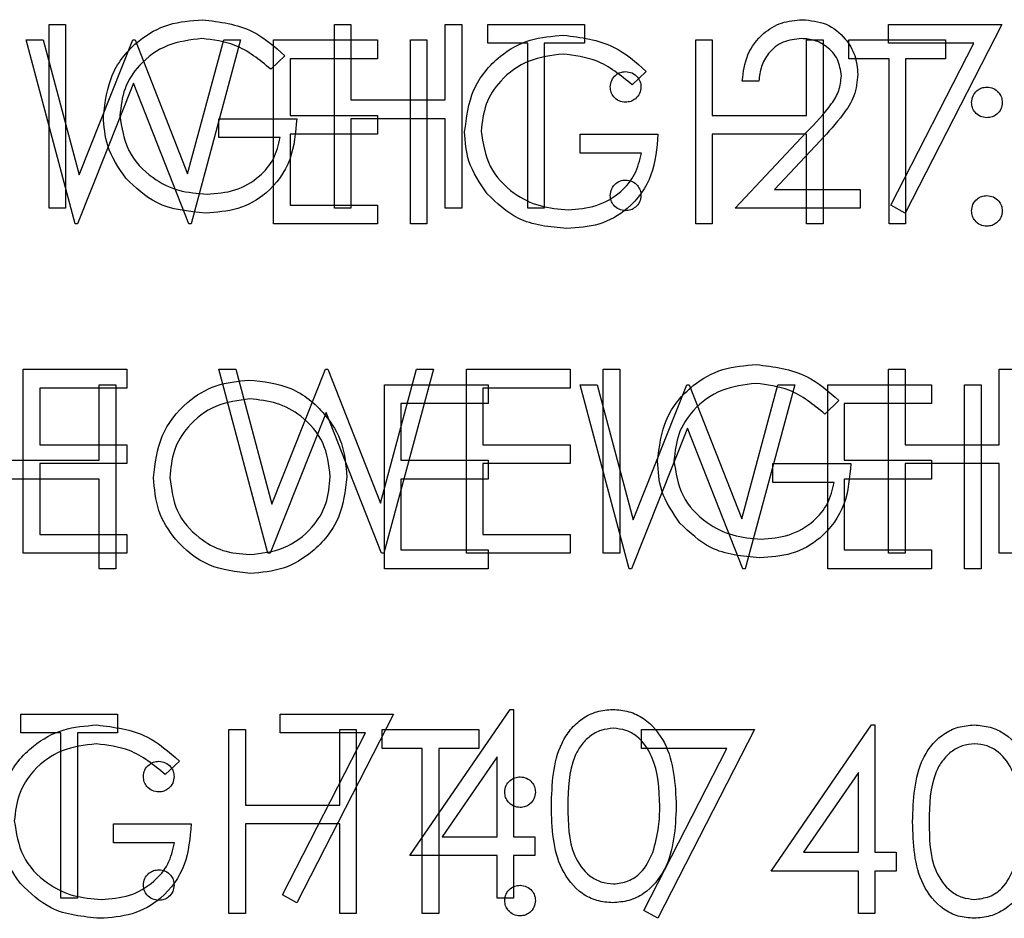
# Model space of a CAD drawing. Header units: inches. Extents: x 1802 to 2468, y -208 to -72.
# Tile 208 of 256: x 2003.328 to 2003.97, y -97.499 to -96.913. Entities that reach past the tile are written whole.
import ezdxf

# ---------------------------------------------------------------- set-up
doc = ezdxf.new("R2010")
doc.units = ezdxf.units.IN
doc.header["$LTSCALE"] = 0.5
doc.header["$MEASUREMENT"] = 0
doc.layers.add('DSS-M-S', color=53, linetype='Continuous')
doc.layers.add('DST-M-S', color=53, linetype='Continuous')

msp = doc.modelspace()

# ---------------------------------------------------------------- linework, layer by layer
at = {"layer": 'DSS-M-S', "linetype": 'Continuous', "lineweight": 25}
for p, q in [((2003.3468, -97.03569), (2003.3468, -96.91569)), ((2003.3468, -96.91569), (2003.35757, -96.91569)), ((2003.35757, -96.91569), (2003.35757, -97.03569)), ((2003.53296, -96.91569), (2003.54373, -96.91569)), ((2003.53296, -97.03569), (2003.53296, -96.91569)), ((2003.54373, -96.91569), (2003.54373, -96.96492)), ((2003.60526, -96.91569), (2003.61603, -96.91569)), ((2003.60526, -96.96492), (2003.60526, -96.91569)), ((2003.61603, -96.91569), (2003.61603, -97.03569)), ((2003.63296, -96.928), (2003.63296, -96.91569)), ((2003.63296, -96.91569), (2003.69603, -96.91569)), ((2003.69603, -96.91569), (2003.69603, -96.928)), ((2003.8945, -96.928), (2003.8945, -96.91569)), ((2003.8945, -96.91569), (2003.96834, -96.91569)), ((2003.96834, -96.91569), (2003.90526, -97.03877)), ((2003.65911, -96.928), (2003.63296, -96.928)), ((2003.65911, -97.03569), (2003.65911, -96.928)), ((2003.66988, -96.928), (2003.66988, -97.03569)), ((2003.69603, -96.928), (2003.66988, -96.928)), ((2003.95012, -96.928), (2003.8945, -96.928)), ((2003.89596, -97.03365), (2003.95012, -96.928)), ((2003.50065, -96.93617), (2003.49142, -96.94492)), ((2003.80988, -96.95262), (2003.79911, -96.95262)), ((2003.54373, -96.96492), (2003.60526, -96.96492)), ((2003.45757, -96.97723), (2003.50834, -96.97723)), ((2003.45757, -96.98954), (2003.45757, -96.97723)), ((2003.54373, -96.97723), (2003.54373, -97.03569)), ((2003.60526, -96.97723), (2003.54373, -96.97723)), ((2003.60526, -97.03569), (2003.60526, -96.97723)), ((2003.7945, -97.03569), (2003.84103, -96.98603)), ((2003.49757, -96.98954), (2003.45757, -96.98954)), ((2003.85022, -96.99134), (2003.82019, -97.02339)), ((2003.82019, -97.02339), (2003.87603, -97.02339)), ((2003.87603, -97.02339), (2003.87603, -97.03569)), ((2003.35757, -97.03569), (2003.3468, -97.03569)), ((2003.54373, -97.03569), (2003.53296, -97.03569)), ((2003.61603, -97.03569), (2003.60526, -97.03569)), ((2003.66988, -97.03569), (2003.65911, -97.03569)), ((2003.87603, -97.03569), (2003.7945, -97.03569)), ((2003.90526, -97.03877), (2003.89596, -97.03365)), ((2003.32988, -97.14069), (2003.39757, -97.14069)), ((2003.32988, -97.26069), (2003.32988, -97.14069)), ((2003.39757, -97.14069), (2003.39757, -97.153)), ((2003.45757, -97.14069), (2003.4687, -97.14069)), ((2003.4895, -97.26069), (2003.45757, -97.14069)), ((2003.4687, -97.14069), (2003.49219, -97.2287)), ((2003.49219, -97.2287), (2003.52712, -97.14069)), ((2003.52712, -97.14069), (2003.52868, -97.14069)), ((2003.52868, -97.14069), (2003.56296, -97.2281)), ((2003.56296, -97.2281), (2003.58656, -97.14069)), ((2003.59757, -97.14069), (2003.56522, -97.26069)), ((2003.58656, -97.14069), (2003.59757, -97.14069)), ((2003.61911, -97.14069), (2003.6868, -97.14069)), ((2003.61911, -97.26069), (2003.61911, -97.14069)), ((2003.6868, -97.14069), (2003.6868, -97.153)), ((2003.70834, -97.26069), (2003.70834, -97.14069)), ((2003.70834, -97.14069), (2003.71911, -97.14069)), ((2003.71911, -97.14069), (2003.71911, -97.26069)), ((2003.8945, -97.14069), (2003.90526, -97.14069)), ((2003.8945, -97.26069), (2003.8945, -97.14069)), ((2003.90526, -97.14069), (2003.90526, -97.18992)), ((2003.9668, -97.14069), (2003.97757, -97.14069)), ((2003.9668, -97.18992), (2003.9668, -97.14069)), ((2003.34065, -97.153), (2003.34065, -97.18992)), ((2003.39757, -97.153), (2003.34065, -97.153)), ((2003.62988, -97.153), (2003.62988, -97.18992)), ((2003.6868, -97.153), (2003.62988, -97.153)), ((2003.86219, -97.16117), (2003.85296, -97.16992)), ((2003.52757, -97.16891), (2003.49103, -97.26069)), ((2003.56368, -97.26069), (2003.52757, -97.16891)), ((2003.34065, -97.18992), (2003.39757, -97.18992)), ((2003.39757, -97.18992), (2003.39757, -97.20223)), ((2003.62988, -97.18992), (2003.6868, -97.18992)), ((2003.6868, -97.18992), (2003.6868, -97.20223)), ((2003.90526, -97.18992), (2003.9668, -97.18992)), ((2003.34065, -97.20223), (2003.34065, -97.24839)), ((2003.39757, -97.20223), (2003.34065, -97.20223)), ((2003.62988, -97.20223), (2003.62988, -97.24839)), ((2003.6868, -97.20223), (2003.62988, -97.20223)), ((2003.81911, -97.20223), (2003.86988, -97.20223)), ((2003.81911, -97.21454), (2003.81911, -97.20223)), ((2003.9668, -97.20223), (2003.90526, -97.20223)), ((2003.90526, -97.20223), (2003.90526, -97.26069)), ((2003.9668, -97.26069), (2003.9668, -97.20223)), ((2003.85911, -97.21454), (2003.81911, -97.21454)), ((2003.34065, -97.24839), (2003.39757, -97.24839)), ((2003.39757, -97.24839), (2003.39757, -97.26069)), ((2003.62988, -97.24839), (2003.6868, -97.24839)), ((2003.6868, -97.24839), (2003.6868, -97.26069)), ((2003.39757, -97.26069), (2003.32988, -97.26069)), ((2003.49103, -97.26069), (2003.4895, -97.26069)), ((2003.56522, -97.26069), (2003.56368, -97.26069)), ((2003.6868, -97.26069), (2003.61911, -97.26069)), ((2003.71911, -97.26069), (2003.70834, -97.26069)), ((2003.90526, -97.26069), (2003.8945, -97.26069)), ((2003.97757, -97.26069), (2003.9668, -97.26069)), ((2003.32834, -97.36569), (2003.39142, -97.36569)), ((2003.32834, -97.378), (2003.32834, -97.36569)), ((2003.39142, -97.36569), (2003.39142, -97.378)), ((2003.49757, -97.36569), (2003.57142, -97.36569)), ((2003.49757, -97.378), (2003.49757, -97.36569)), ((2003.57142, -97.36569), (2003.50834, -97.48877)), ((2003.58219, -97.458), (2003.64769, -97.36262)), ((2003.64769, -97.36262), (2003.64988, -97.36262)), ((2003.64988, -97.36262), (2003.64988, -97.44569)), ((2003.3545, -97.378), (2003.32834, -97.378)), ((2003.3545, -97.48569), (2003.3545, -97.378)), ((2003.39142, -97.378), (2003.36526, -97.378)), ((2003.36526, -97.378), (2003.36526, -97.48569)), ((2003.5532, -97.378), (2003.49757, -97.378)), ((2003.49904, -97.48365), (2003.5532, -97.378)), ((2003.63911, -97.39358), (2003.60334, -97.44569)), ((2003.63911, -97.44569), (2003.63911, -97.39358)), ((2003.60334, -97.44569), (2003.63911, -97.44569)), ((2003.64988, -97.44569), (2003.66373, -97.44569)), ((2003.66373, -97.44569), (2003.66373, -97.458)), ((2003.63911, -97.458), (2003.58219, -97.458)), ((2003.63911, -97.48569), (2003.63911, -97.458)), ((2003.64988, -97.458), (2003.64988, -97.48569)), ((2003.66373, -97.458), (2003.64988, -97.458)), ((2003.36526, -97.48569), (2003.3545, -97.48569)), ((2003.50834, -97.48877), (2003.49904, -97.48365)), ((2003.64988, -97.48569), (2003.63911, -97.48569))]:
    msp.add_line(p, q, dxfattribs=at)
for points, knots in [([(2003.38219, -96.97565), (2003.38337, -96.96624), (2003.38574, -96.94743), (2003.403, -96.92634), (2003.42452, -96.9144), (2003.43932, -96.91321), (2003.44673, -96.91262)], [0, 0, 0, 0, 0.27959, 0.559072, 0.779411, 1, 1, 1, 1]), ([(2003.44673, -96.91262), (2003.45815, -96.91404), (2003.4786, -96.91658), (2003.4939, -96.93018), (2003.50065, -96.93617)], [0, 0, 0, 0, 0.558579, 1, 1, 1, 1]), ([(2003.79911, -96.95262), (2003.79981, -96.94678), (2003.80121, -96.93513), (2003.81145, -96.9218), (2003.82447, -96.91379), (2003.83365, -96.91301), (2003.83825, -96.91262)], [0, 0, 0, 0, 0.280029, 0.559515, 0.779668, 1, 1, 1, 1]), ([(2003.83825, -96.91262), (2003.8436, -96.91312), (2003.85429, -96.91411), (2003.86617, -96.92389), (2003.87336, -96.93574), (2003.87412, -96.94411), (2003.8745, -96.94829)], [0, 0, 0, 0, 0.27989, 0.559224, 0.779582, 1, 1, 1, 1]), ([(2003.44637, -96.92492), (2003.43878, -96.92585), (2003.4236, -96.9277), (2003.40588, -96.94051), (2003.39498, -96.95725), (2003.39363, -96.96919), (2003.39296, -96.97516)], [0, 0, 0, 0, 0.279847, 0.559555, 0.779847, 1, 1, 1, 1]), ([(2003.49142, -96.94492), (2003.484, -96.93882), (2003.47075, -96.92792), (2003.45382, -96.92584), (2003.44637, -96.92492)], [0, 0, 0, 0, 0.55984, 1, 1, 1, 1]), ([(2003.83769, -96.92492), (2003.83359, -96.92534), (2003.8254, -96.92618), (2003.81614, -96.93366), (2003.81116, -96.94305), (2003.81031, -96.94943), (2003.80988, -96.95262)], [0, 0, 0, 0, 0.279699, 0.558847, 0.779176, 1, 1, 1, 1]), ([(2003.86373, -96.94925), (2003.86322, -96.94554), (2003.86221, -96.93811), (2003.85489, -96.93026), (2003.84645, -96.92559), (2003.84061, -96.92515), (2003.83769, -96.92492)], [0, 0, 0, 0, 0.279126, 0.558978, 0.77935, 1, 1, 1, 1]), ([(2003.71296, -96.95646), (2003.71314, -96.95499), (2003.7135, -96.95205), (2003.71622, -96.94879), (2003.71949, -96.94679), (2003.7218, -96.94657), (2003.72296, -96.94646)], [0, 0, 0, 0, 0.2795852, 0.5594544, 0.7796968, 1, 1, 1, 1]), ([(2003.72296, -96.94646), (2003.72444, -96.94663), (2003.72739, -96.94697), (2003.73063, -96.94972), (2003.73268, -96.95297), (2003.73286, -96.9553), (2003.73296, -96.95646)], [0, 0, 0, 0, 0.279602, 0.559212, 0.779475, 1, 1, 1, 1]), ([(2003.84103, -96.98603), (2003.84679, -96.9801), (2003.85481, -96.97185), (2003.86276, -96.95905), (2003.8634, -96.95252), (2003.86373, -96.94925)], [0, 0, 0, 0, 0.560717, 0.780532, 1, 1, 1, 1]), ([(2003.8745, -96.94829), (2003.87401, -96.95305), (2003.87303, -96.96258), (2003.86344, -96.97697), (2003.85523, -96.98589), (2003.85022, -96.99134)], [0, 0, 0, 0, 0.279288, 0.559154, 1, 1, 1, 1]), ([(2003.72296, -96.96646), (2003.72148, -96.96629), (2003.71853, -96.96595), (2003.71527, -96.96322), (2003.71326, -96.95994), (2003.71306, -96.95762), (2003.71296, -96.95646)], [0, 0, 0, 0, 0.279647, 0.559299, 0.779615, 1, 1, 1, 1]), ([(2003.73296, -96.95646), (2003.73279, -96.95794), (2003.73246, -96.9609), (2003.72971, -96.96414), (2003.72644, -96.96617), (2003.72412, -96.96637), (2003.72296, -96.96646)], [0, 0, 0, 0, 0.279517, 0.559326, 0.779544, 1, 1, 1, 1]), ([(2003.3969, -97.01608), (2003.39216, -97.00922), (2003.38369, -96.99695), (2003.38265, -96.98216), (2003.38219, -96.97565)], [0, 0, 0, 0, 0.559317, 1, 1, 1, 1]), ([(2003.39296, -96.97516), (2003.39418, -96.9831), (2003.39664, -96.99898), (2003.41257, -97.01575), (2003.43107, -97.02498), (2003.44358, -97.02597), (2003.44983, -97.02646)], [0, 0, 0, 0, 0.279061, 0.558584, 0.779236, 1, 1, 1, 1]), ([(2003.50834, -96.97723), (2003.5076, -96.98629), (2003.50613, -97.00437), (2003.49094, -97.02577), (2003.4702, -97.03731), (2003.456, -97.03828), (2003.44889, -97.03877)], [0, 0, 0, 0, 0.2803512, 0.5593674, 0.7793709, 1, 1, 1, 1]), ([(2003.44983, -97.02646), (2003.45602, -97.02599), (2003.46839, -97.02504), (2003.4836, -97.01612), (2003.49413, -97.00378), (2003.49643, -96.99429), (2003.49757, -96.98954)], [0, 0, 0, 0, 0.280254, 0.559912, 0.779941, 1, 1, 1, 1]), ([(2003.44889, -97.03877), (2003.43769, -97.03775), (2003.41766, -97.03592), (2003.40325, -97.02215), (2003.3969, -97.01608)], [0, 0, 0, 0, 0.559617, 1, 1, 1, 1]), ([(2003.71296, -97.02723), (2003.71313, -97.02576), (2003.71348, -97.02281), (2003.7162, -97.01954), (2003.71948, -97.01754), (2003.7218, -97.01733), (2003.72296, -97.01723)], [0, 0, 0, 0, 0.2795762, 0.5592837, 0.7795524, 1, 1, 1, 1]), ([(2003.72296, -97.01723), (2003.72444, -97.0174), (2003.72739, -97.01774), (2003.73063, -97.02049), (2003.73268, -97.02374), (2003.73286, -97.02607), (2003.73296, -97.02723)], [0, 0, 0, 0, 0.279602, 0.559212, 0.779475, 1, 1, 1, 1]), ([(2003.72296, -97.03723), (2003.72149, -97.03705), (2003.71854, -97.03669), (2003.71529, -97.03397), (2003.71328, -97.0307), (2003.71306, -97.02839), (2003.71296, -97.02723)], [0, 0, 0, 0, 0.279581, 0.559143, 0.779575, 1, 1, 1, 1]), ([(2003.73296, -97.02723), (2003.73278, -97.02871), (2003.73243, -97.03166), (2003.7297, -97.0349), (2003.72643, -97.03692), (2003.72411, -97.03713), (2003.72296, -97.03723)], [0, 0, 0, 0, 0.2794691, 0.5593578, 0.7796739, 1, 1, 1, 1]), ([(2003.74373, -97.20065), (2003.74491, -97.19124), (2003.74727, -97.17243), (2003.76454, -97.15134), (2003.78606, -97.1394), (2003.80086, -97.13821), (2003.80827, -97.13762)], [0, 0, 0, 0, 0.27959, 0.559072, 0.779411, 1, 1, 1, 1]), ([(2003.80827, -97.13762), (2003.81969, -97.13904), (2003.84014, -97.14158), (2003.85543, -97.15518), (2003.86219, -97.16117)], [0, 0, 0, 0, 0.558579, 1, 1, 1, 1]), ([(2003.80791, -97.14992), (2003.80032, -97.15085), (2003.78514, -97.1527), (2003.76741, -97.16551), (2003.75652, -97.18225), (2003.75517, -97.19419), (2003.7545, -97.20016)], [0, 0, 0, 0, 0.279847, 0.559555, 0.779847, 1, 1, 1, 1]), ([(2003.85296, -97.16992), (2003.84554, -97.16382), (2003.83228, -97.15292), (2003.81536, -97.15084), (2003.80791, -97.14992)], [0, 0, 0, 0, 0.55984, 1, 1, 1, 1]), ([(2003.75844, -97.24108), (2003.7537, -97.23422), (2003.74523, -97.22195), (2003.74419, -97.20716), (2003.74373, -97.20065)], [0, 0, 0, 0, 0.559317, 1, 1, 1, 1]), ([(2003.7545, -97.20016), (2003.75572, -97.2081), (2003.75818, -97.22398), (2003.7741, -97.24075), (2003.79261, -97.24998), (2003.80511, -97.25097), (2003.81137, -97.25146)], [0, 0, 0, 0, 0.279061, 0.558584, 0.779236, 1, 1, 1, 1]), ([(2003.86988, -97.20223), (2003.86914, -97.21129), (2003.86767, -97.22937), (2003.85248, -97.25077), (2003.83174, -97.26231), (2003.81754, -97.26328), (2003.81043, -97.26377)], [0, 0, 0, 0, 0.280351, 0.559367, 0.779371, 1, 1, 1, 1]), ([(2003.81137, -97.25146), (2003.81756, -97.25099), (2003.82993, -97.25004), (2003.84514, -97.24112), (2003.85567, -97.22878), (2003.85796, -97.21929), (2003.85911, -97.21454)], [0, 0, 0, 0, 0.280254, 0.559912, 0.779941, 1, 1, 1, 1]), ([(2003.81043, -97.26377), (2003.79922, -97.26275), (2003.7792, -97.26092), (2003.76478, -97.24715), (2003.75844, -97.24108)], [0, 0, 0, 0, 0.559617, 1, 1, 1, 1]), ([(2003.6745, -97.42574), (2003.67496, -97.41141), (2003.67554, -97.39348), (2003.68672, -97.37545), (2003.69451, -97.36829), (2003.70409, -97.36347), (2003.71111, -97.3629), (2003.71462, -97.36262)], [0, 0, 0, 0, 0.498702, 0.624177, 0.749467, 0.874745, 1, 1, 1, 1]), ([(2003.71462, -97.36262), (2003.71815, -97.3629), (2003.72521, -97.36346), (2003.73809, -97.36973), (2003.75431, -97.38975), (2003.75534, -97.41134), (2003.75603, -97.42574)], [0, 0, 0, 0, 0.1256, 0.251197, 0.500581, 1, 1, 1, 1]), ([(2003.71498, -97.37492), (2003.71223, -97.3752), (2003.70672, -97.37575), (2003.69942, -97.37997), (2003.6936, -97.38587), (2003.68566, -97.40048), (2003.68544, -97.41449), (2003.68526, -97.42569)], [0, 0, 0, 0, 0.1251388, 0.2504182, 0.3755189, 0.5008471, 1, 1, 1, 1]), ([(2003.74526, -97.42569), (2003.74482, -97.41455), (2003.74415, -97.39786), (2003.73292, -97.38137), (2003.72322, -97.37579), (2003.71772, -97.37521), (2003.71498, -97.37492)], [0, 0, 0, 0, 0.500072, 0.749021, 0.874598, 1, 1, 1, 1]), ([(2003.40834, -97.40646), (2003.40852, -97.40499), (2003.40889, -97.40205), (2003.4116, -97.39879), (2003.41487, -97.39679), (2003.41719, -97.39657), (2003.41834, -97.39646)], [0, 0, 0, 0, 0.279585, 0.559454, 0.779697, 1, 1, 1, 1]), ([(2003.41834, -97.39646), (2003.41982, -97.39663), (2003.42278, -97.39697), (2003.42601, -97.39972), (2003.42807, -97.40297), (2003.42825, -97.4053), (2003.42834, -97.40646)], [0, 0, 0, 0, 0.279602, 0.559212, 0.779475, 1, 1, 1, 1]), ([(2003.41834, -97.41646), (2003.41687, -97.41629), (2003.41391, -97.41595), (2003.41066, -97.41322), (2003.40865, -97.40994), (2003.40844, -97.40762), (2003.40834, -97.40646)], [0, 0, 0, 0, 0.279647, 0.559299, 0.779615, 1, 1, 1, 1]), ([(2003.42834, -97.40646), (2003.42818, -97.40794), (2003.42785, -97.4109), (2003.42509, -97.41414), (2003.42183, -97.41617), (2003.4195, -97.41637), (2003.41834, -97.41646)], [0, 0, 0, 0, 0.279517, 0.559326, 0.779544, 1, 1, 1, 1]), ([(2003.71462, -97.48877), (2003.71111, -97.48849), (2003.70411, -97.48792), (2003.69137, -97.48163), (2003.6756, -97.46147), (2003.67494, -97.44004), (2003.6745, -97.42574)], [0, 0, 0, 0, 0.125551, 0.25109, 0.50025, 1, 1, 1, 1]), ([(2003.68526, -97.42569), (2003.68535, -97.43691), (2003.68548, -97.45371), (2003.69701, -97.47009), (2003.70674, -97.47558), (2003.71223, -97.47617), (2003.71498, -97.47646)], [0, 0, 0, 0, 0.5002912, 0.749086, 0.8746062, 1, 1, 1, 1]), ([(2003.75603, -97.42574), (2003.75536, -97.44014), (2003.75436, -97.46174), (2003.73804, -97.48163), (2003.7252, -97.48791), (2003.71814, -97.48848), (2003.71462, -97.48877)], [0, 0, 0, 0, 0.4994065, 0.7487427, 0.8743724, 1, 1, 1, 1]), ([(2003.74072, -97.45586), (2003.74225, -97.45033), (2003.74498, -97.44044), (2003.74518, -97.4302), (2003.74526, -97.42569)], [0, 0, 0, 0, 0.559599, 1, 1, 1, 1]), ([(2003.71498, -97.47646), (2003.71825, -97.47605), (2003.72481, -97.47523), (2003.73494, -97.46838), (2003.73853, -97.46061), (2003.74072, -97.45586)], [0, 0, 0, 0, 0.280257, 0.560781, 1, 1, 1, 1]), ([(2003.40834, -97.47723), (2003.40852, -97.47576), (2003.40887, -97.47281), (2003.41158, -97.46954), (2003.41486, -97.46754), (2003.41718, -97.46733), (2003.41834, -97.46723)], [0, 0, 0, 0, 0.279576, 0.559284, 0.779552, 1, 1, 1, 1]), ([(2003.41834, -97.46723), (2003.41982, -97.4674), (2003.42278, -97.46774), (2003.42601, -97.47049), (2003.42807, -97.47374), (2003.42825, -97.47607), (2003.42834, -97.47723)], [0, 0, 0, 0, 0.279602, 0.559212, 0.779475, 1, 1, 1, 1]), ([(2003.41834, -97.48723), (2003.41687, -97.48705), (2003.41393, -97.48669), (2003.41067, -97.48397), (2003.40866, -97.4807), (2003.40845, -97.47839), (2003.40834, -97.47723)], [0, 0, 0, 0, 0.279581, 0.559143, 0.779575, 1, 1, 1, 1]), ([(2003.42834, -97.47723), (2003.42817, -97.47871), (2003.42782, -97.48166), (2003.42509, -97.4849), (2003.42182, -97.48692), (2003.4195, -97.48713), (2003.41834, -97.48723)], [0, 0, 0, 0, 0.2794691, 0.5593578, 0.7796739, 1, 1, 1, 1])]:
    msp.add_open_spline(points, degree=3, knots=knots, dxfattribs=at)
at = {"layer": 'DST-M-S', "linetype": 'Continuous', "lineweight": 25}
for p, q in [((2003.33177, -96.92582), (2003.3429, -96.92582)), ((2003.3637, -97.04582), (2003.33177, -96.92582)), ((2003.3429, -96.92582), (2003.36639, -97.01383)), ((2003.36639, -97.01383), (2003.40132, -96.92582)), ((2003.40132, -96.92582), (2003.40288, -96.92582)), ((2003.40288, -96.92582), (2003.43716, -97.01323)), ((2003.43716, -97.01323), (2003.46077, -96.92582)), ((2003.47177, -96.92582), (2003.43942, -97.04582)), ((2003.46077, -96.92582), (2003.47177, -96.92582)), ((2003.49331, -96.92582), (2003.56101, -96.92582)), ((2003.49331, -97.04582), (2003.49331, -96.92582)), ((2003.56101, -96.92582), (2003.56101, -96.93813)), ((2003.58254, -96.92582), (2003.59331, -96.92582)), ((2003.58254, -97.04582), (2003.58254, -96.92582)), ((2003.59331, -96.92582), (2003.59331, -97.04582)), ((2003.7687, -96.92582), (2003.77947, -96.92582)), ((2003.7687, -97.04582), (2003.7687, -96.92582)), ((2003.77947, -96.92582), (2003.77947, -96.97506)), ((2003.84101, -96.92582), (2003.85177, -96.92582)), ((2003.84101, -96.97506), (2003.84101, -96.92582)), ((2003.85177, -96.92582), (2003.85177, -97.04582)), ((2003.8687, -96.92582), (2003.93177, -96.92582)), ((2003.8687, -96.93813), (2003.8687, -96.92582)), ((2003.93177, -96.92582), (2003.93177, -96.93813)), ((2003.50408, -96.93813), (2003.50408, -96.97506)), ((2003.56101, -96.93813), (2003.50408, -96.93813)), ((2003.89485, -96.93813), (2003.8687, -96.93813)), ((2003.89485, -97.04582), (2003.89485, -96.93813)), ((2003.90562, -96.93813), (2003.90562, -97.04582)), ((2003.93177, -96.93813), (2003.90562, -96.93813)), ((2003.73639, -96.94631), (2003.72716, -96.95506)), ((2003.40177, -96.95405), (2003.36524, -97.04582)), ((2003.43788, -97.04582), (2003.40177, -96.95405)), ((2003.50408, -96.97506), (2003.56101, -96.97506)), ((2003.56101, -96.97506), (2003.56101, -96.98736)), ((2003.77947, -96.97506), (2003.84101, -96.97506)), ((2003.50408, -96.98736), (2003.50408, -97.03352)), ((2003.56101, -96.98736), (2003.50408, -96.98736)), ((2003.69331, -96.98736), (2003.74408, -96.98736)), ((2003.69331, -96.99967), (2003.69331, -96.98736)), ((2003.77947, -96.98736), (2003.77947, -97.04582)), ((2003.84101, -96.98736), (2003.77947, -96.98736)), ((2003.84101, -97.04582), (2003.84101, -96.98736)), ((2003.73331, -96.99967), (2003.69331, -96.99967)), ((2003.50408, -97.03352), (2003.56101, -97.03352)), ((2003.56101, -97.03352), (2003.56101, -97.04582)), ((2003.36524, -97.04582), (2003.3637, -97.04582)), ((2003.43942, -97.04582), (2003.43788, -97.04582)), ((2003.56101, -97.04582), (2003.49331, -97.04582)), ((2003.59331, -97.04582), (2003.58254, -97.04582)), ((2003.77947, -97.04582), (2003.7687, -97.04582)), ((2003.85177, -97.04582), (2003.84101, -97.04582)), ((2003.90562, -97.04582), (2003.89485, -97.04582)), ((2003.37947, -97.15082), (2003.39024, -97.15082)), ((2003.37947, -97.20006), (2003.37947, -97.15082)), ((2003.39024, -97.15082), (2003.39024, -97.27082)), ((2003.56562, -97.15082), (2003.63331, -97.15082)), ((2003.56562, -97.27082), (2003.56562, -97.15082)), ((2003.63331, -97.15082), (2003.63331, -97.16313)), ((2003.69331, -97.15082), (2003.70444, -97.15082)), ((2003.72524, -97.27082), (2003.69331, -97.15082)), ((2003.70444, -97.15082), (2003.72793, -97.23883)), ((2003.72793, -97.23883), (2003.76286, -97.15082)), ((2003.76286, -97.15082), (2003.76442, -97.15082)), ((2003.76442, -97.15082), (2003.7987, -97.23823)), ((2003.7987, -97.23823), (2003.8223, -97.15082)), ((2003.83331, -97.15082), (2003.80096, -97.27082)), ((2003.8223, -97.15082), (2003.83331, -97.15082)), ((2003.85485, -97.15082), (2003.92254, -97.15082)), ((2003.85485, -97.27082), (2003.85485, -97.15082)), ((2003.92254, -97.15082), (2003.92254, -97.16313)), ((2003.94408, -97.15082), (2003.95485, -97.15082)), ((2003.94408, -97.27082), (2003.94408, -97.15082)), ((2003.95485, -97.15082), (2003.95485, -97.27082)), ((2003.57639, -97.16313), (2003.57639, -97.20006)), ((2003.63331, -97.16313), (2003.57639, -97.16313)), ((2003.86562, -97.16313), (2003.86562, -97.20006)), ((2003.92254, -97.16313), (2003.86562, -97.16313)), ((2003.76331, -97.17905), (2003.72677, -97.27082)), ((2003.79942, -97.27082), (2003.76331, -97.17905)), ((2003.31793, -97.20006), (2003.37947, -97.20006)), ((2003.57639, -97.20006), (2003.63331, -97.20006)), ((2003.63331, -97.20006), (2003.63331, -97.21236)), ((2003.86562, -97.20006), (2003.92254, -97.20006)), ((2003.92254, -97.20006), (2003.92254, -97.21236)), ((2003.37947, -97.21236), (2003.31793, -97.21236)), ((2003.37947, -97.27082), (2003.37947, -97.21236)), ((2003.57639, -97.21236), (2003.57639, -97.25852)), ((2003.63331, -97.21236), (2003.57639, -97.21236)), ((2003.86562, -97.21236), (2003.86562, -97.25852)), ((2003.92254, -97.21236), (2003.86562, -97.21236)), ((2003.57639, -97.25852), (2003.63331, -97.25852)), ((2003.63331, -97.25852), (2003.63331, -97.27082)), ((2003.86562, -97.25852), (2003.92254, -97.25852)), ((2003.92254, -97.25852), (2003.92254, -97.27082)), ((2003.39024, -97.27082), (2003.37947, -97.27082)), ((2003.63331, -97.27082), (2003.56562, -97.27082)), ((2003.72677, -97.27082), (2003.72524, -97.27082)), ((2003.80096, -97.27082), (2003.79942, -97.27082)), ((2003.92254, -97.27082), (2003.85485, -97.27082)), ((2003.95485, -97.27082), (2003.94408, -97.27082)), ((2003.46408, -97.37582), (2003.47485, -97.37582)), ((2003.46408, -97.49582), (2003.46408, -97.37582)), ((2003.47485, -97.37582), (2003.47485, -97.42506)), ((2003.53639, -97.37582), (2003.54716, -97.37582)), ((2003.53639, -97.42506), (2003.53639, -97.37582)), ((2003.54716, -97.37582), (2003.54716, -97.49582)), ((2003.56408, -97.37582), (2003.62716, -97.37582)), ((2003.56408, -97.38813), (2003.56408, -97.37582)), ((2003.62716, -97.37582), (2003.62716, -97.38813)), ((2003.73331, -97.37582), (2003.80716, -97.37582)), ((2003.73331, -97.38813), (2003.73331, -97.37582)), ((2003.80716, -97.37582), (2003.74408, -97.4989)), ((2003.81793, -97.46813), (2003.88343, -97.37275)), ((2003.88343, -97.37275), (2003.88562, -97.37275)), ((2003.88562, -97.37275), (2003.88562, -97.45582)), ((2003.59024, -97.38813), (2003.56408, -97.38813)), ((2003.59024, -97.49582), (2003.59024, -97.38813)), ((2003.60101, -97.38813), (2003.60101, -97.49582)), ((2003.62716, -97.38813), (2003.60101, -97.38813)), ((2003.78894, -97.38813), (2003.73331, -97.38813)), ((2003.73478, -97.49378), (2003.78894, -97.38813)), ((2003.43177, -97.39631), (2003.42254, -97.40506)), ((2003.87485, -97.40371), (2003.83908, -97.45582)), ((2003.87485, -97.45582), (2003.87485, -97.40371)), ((2003.47485, -97.42506), (2003.53639, -97.42506)), ((2003.3887, -97.43736), (2003.43947, -97.43736)), ((2003.3887, -97.44967), (2003.3887, -97.43736)), ((2003.47485, -97.43736), (2003.47485, -97.49582)), ((2003.53639, -97.43736), (2003.47485, -97.43736)), ((2003.53639, -97.49582), (2003.53639, -97.43736)), ((2003.4287, -97.44967), (2003.3887, -97.44967)), ((2003.83908, -97.45582), (2003.87485, -97.45582)), ((2003.88562, -97.45582), (2003.89947, -97.45582)), ((2003.89947, -97.45582), (2003.89947, -97.46813)), ((2003.87485, -97.46813), (2003.81793, -97.46813)), ((2003.87485, -97.49582), (2003.87485, -97.46813)), ((2003.88562, -97.46813), (2003.88562, -97.49582)), ((2003.89947, -97.46813), (2003.88562, -97.46813)), ((2003.74408, -97.4989), (2003.73478, -97.49378)), ((2003.47485, -97.49582), (2003.46408, -97.49582)), ((2003.54716, -97.49582), (2003.53639, -97.49582)), ((2003.60101, -97.49582), (2003.59024, -97.49582)), ((2003.88562, -97.49582), (2003.87485, -97.49582))]:
    msp.add_line(p, q, dxfattribs=at)
for points, knots in [([(2003.61793, -96.98578), (2003.61911, -96.97637), (2003.62148, -96.95756), (2003.63874, -96.93647), (2003.66026, -96.92453), (2003.67507, -96.92334), (2003.68247, -96.92275)], [0, 0, 0, 0, 0.27959, 0.559072, 0.779411, 1, 1, 1, 1]), ([(2003.68247, -96.92275), (2003.69389, -96.92417), (2003.71434, -96.92672), (2003.72964, -96.94031), (2003.73639, -96.94631)], [0, 0, 0, 0, 0.558579, 1, 1, 1, 1]), ([(2003.68211, -96.93506), (2003.67452, -96.93598), (2003.65934, -96.93783), (2003.64162, -96.95064), (2003.63072, -96.96738), (2003.62937, -96.97933), (2003.6287, -96.9853)], [0, 0, 0, 0, 0.279847, 0.559555, 0.779847, 1, 1, 1, 1]), ([(2003.72716, -96.95506), (2003.71974, -96.94895), (2003.70649, -96.93805), (2003.68956, -96.93597), (2003.68211, -96.93506)], [0, 0, 0, 0, 0.55984, 1, 1, 1, 1]), ([(2003.9487, -96.96659), (2003.94888, -96.96512), (2003.94924, -96.96218), (2003.95196, -96.95893), (2003.95523, -96.95692), (2003.95754, -96.9567), (2003.9587, -96.95659)], [0, 0, 0, 0, 0.2795852, 0.5594544, 0.7796968, 1, 1, 1, 1]), ([(2003.9587, -96.95659), (2003.96018, -96.95676), (2003.96314, -96.9571), (2003.96637, -96.95985), (2003.96842, -96.9631), (2003.96861, -96.96543), (2003.9687, -96.96659)], [0, 0, 0, 0, 0.279602, 0.559212, 0.779475, 1, 1, 1, 1]), ([(2003.9587, -96.97659), (2003.95722, -96.97642), (2003.95427, -96.97608), (2003.95101, -96.97335), (2003.949, -96.97007), (2003.9488, -96.96775), (2003.9487, -96.96659)], [0, 0, 0, 0, 0.279647, 0.559299, 0.779615, 1, 1, 1, 1]), ([(2003.9687, -96.96659), (2003.96853, -96.96807), (2003.9682, -96.97103), (2003.96545, -96.97427), (2003.96218, -96.9763), (2003.95986, -96.9765), (2003.9587, -96.97659)], [0, 0, 0, 0, 0.279517, 0.559326, 0.779544, 1, 1, 1, 1]), ([(2003.63264, -97.02621), (2003.6279, -97.01935), (2003.61944, -97.00708), (2003.61839, -96.99229), (2003.61793, -96.98578)], [0, 0, 0, 0, 0.559317, 1, 1, 1, 1]), ([(2003.6287, -96.9853), (2003.62993, -96.99323), (2003.63238, -97.00911), (2003.64831, -97.02588), (2003.66681, -97.03511), (2003.67932, -97.0361), (2003.68557, -97.03659)], [0, 0, 0, 0, 0.279061, 0.558584, 0.779236, 1, 1, 1, 1]), ([(2003.74408, -96.98736), (2003.74334, -96.99642), (2003.74187, -97.0145), (2003.72668, -97.0359), (2003.70594, -97.04745), (2003.69174, -97.04842), (2003.68464, -97.0489)], [0, 0, 0, 0, 0.280351, 0.559367, 0.779371, 1, 1, 1, 1]), ([(2003.68557, -97.03659), (2003.69176, -97.03612), (2003.70414, -97.03517), (2003.71934, -97.02625), (2003.72987, -97.01391), (2003.73217, -97.00442), (2003.73331, -96.99967)], [0, 0, 0, 0, 0.280254, 0.559912, 0.779941, 1, 1, 1, 1]), ([(2003.68464, -97.0489), (2003.67343, -97.04788), (2003.6534, -97.04605), (2003.63899, -97.03228), (2003.63264, -97.02621)], [0, 0, 0, 0, 0.559617, 1, 1, 1, 1]), ([(2003.9487, -97.03736), (2003.94887, -97.03589), (2003.94922, -97.03294), (2003.95194, -97.02967), (2003.95522, -97.02767), (2003.95754, -97.02746), (2003.9587, -97.02736)], [0, 0, 0, 0, 0.2795762, 0.5592837, 0.7795524, 1, 1, 1, 1]), ([(2003.9587, -97.02736), (2003.96018, -97.02753), (2003.96314, -97.02787), (2003.96637, -97.03062), (2003.96842, -97.03387), (2003.96861, -97.0362), (2003.9687, -97.03736)], [0, 0, 0, 0, 0.279602, 0.559212, 0.779475, 1, 1, 1, 1]), ([(2003.9587, -97.04736), (2003.95723, -97.04718), (2003.95428, -97.04682), (2003.95103, -97.0441), (2003.94902, -97.04083), (2003.94881, -97.03852), (2003.9487, -97.03736)], [0, 0, 0, 0, 0.279581, 0.559143, 0.779575, 1, 1, 1, 1]), ([(2003.9687, -97.03736), (2003.96852, -97.03884), (2003.96817, -97.04179), (2003.96544, -97.04504), (2003.96217, -97.04705), (2003.95986, -97.04726), (2003.9587, -97.04736)], [0, 0, 0, 0, 0.279469, 0.559358, 0.779674, 1, 1, 1, 1]), ([(2003.41485, -97.21135), (2003.41596, -97.20209), (2003.41818, -97.18358), (2003.4346, -97.16249), (2003.45533, -97.14992), (2003.46988, -97.14847), (2003.47716, -97.14775)], [0, 0, 0, 0, 0.279731, 0.559327, 0.77968, 1, 1, 1, 1]), ([(2003.47716, -97.14775), (2003.48656, -97.14873), (2003.50536, -97.15071), (2003.52639, -97.16774), (2003.53915, -97.18864), (2003.54039, -97.2034), (2003.54101, -97.21078)], [0, 0, 0, 0, 0.279767, 0.559358, 0.779571, 1, 1, 1, 1]), ([(2003.47769, -97.16006), (2003.47011, -97.16104), (2003.45496, -97.16301), (2003.43763, -97.17637), (2003.42725, -97.19338), (2003.42617, -97.20533), (2003.42562, -97.21131)], [0, 0, 0, 0, 0.279627, 0.55935, 0.77963, 1, 1, 1, 1]), ([(2003.53024, -97.21075), (2003.52931, -97.20313), (2003.52747, -97.1879), (2003.51287, -97.17138), (2003.49558, -97.16182), (2003.48365, -97.16064), (2003.47769, -97.16006)], [0, 0, 0, 0, 0.279468, 0.55887, 0.779516, 1, 1, 1, 1]), ([(2003.47812, -97.2739), (2003.46882, -97.27287), (2003.45023, -97.27081), (2003.42954, -97.25385), (2003.41679, -97.23325), (2003.4155, -97.21865), (2003.41485, -97.21135)], [0, 0, 0, 0, 0.279663, 0.559354, 0.779636, 1, 1, 1, 1]), ([(2003.42562, -97.21131), (2003.42654, -97.21887), (2003.42838, -97.234), (2003.44288, -97.25031), (2003.45988, -97.26013), (2003.47175, -97.26111), (2003.47769, -97.26159)], [0, 0, 0, 0, 0.279416, 0.559077, 0.779478, 1, 1, 1, 1]), ([(2003.47769, -97.26159), (2003.48531, -97.26073), (2003.50054, -97.25899), (2003.5182, -97.24585), (2003.52858, -97.22874), (2003.52968, -97.21675), (2003.53024, -97.21075)], [0, 0, 0, 0, 0.27983, 0.559389, 0.779654, 1, 1, 1, 1]), ([(2003.54101, -97.21078), (2003.53995, -97.22009), (2003.53784, -97.23871), (2003.52075, -97.25936), (2003.50006, -97.27203), (2003.48544, -97.27328), (2003.47812, -97.2739)], [0, 0, 0, 0, 0.27963, 0.559343, 0.779597, 1, 1, 1, 1]), ([(2003.31331, -97.43578), (2003.3145, -97.42637), (2003.31686, -97.40756), (2003.33413, -97.38647), (2003.35565, -97.37453), (2003.37045, -97.37334), (2003.37786, -97.37275)], [0, 0, 0, 0, 0.2795897, 0.5590718, 0.7794111, 1, 1, 1, 1]), ([(2003.37786, -97.37275), (2003.38928, -97.37417), (2003.40972, -97.37672), (2003.42502, -97.39031), (2003.43177, -97.39631)], [0, 0, 0, 0, 0.558579, 1, 1, 1, 1]), ([(2003.91024, -97.43587), (2003.9107, -97.42154), (2003.91128, -97.40361), (2003.92246, -97.38559), (2003.93025, -97.37842), (2003.93983, -97.3736), (2003.94685, -97.37303), (2003.95036, -97.37275)], [0, 0, 0, 0, 0.498702, 0.624177, 0.749467, 0.874745, 1, 1, 1, 1]), ([(2003.95036, -97.37275), (2003.95389, -97.37303), (2003.96095, -97.3736), (2003.97383, -97.37986), (2003.99005, -97.39988), (2003.99108, -97.42147), (2003.99177, -97.43587)], [0, 0, 0, 0, 0.1256, 0.251197, 0.500581, 1, 1, 1, 1]), ([(2003.3775, -97.38506), (2003.36991, -97.38598), (2003.35473, -97.38783), (2003.337, -97.40064), (2003.32611, -97.41738), (2003.32476, -97.42933), (2003.32408, -97.4353)], [0, 0, 0, 0, 0.279847, 0.559555, 0.779847, 1, 1, 1, 1]), ([(2003.42254, -97.40506), (2003.41512, -97.39895), (2003.40187, -97.38805), (2003.38495, -97.38597), (2003.3775, -97.38506)], [0, 0, 0, 0, 0.55984, 1, 1, 1, 1]), ([(2003.95072, -97.38506), (2003.94797, -97.38533), (2003.94246, -97.38588), (2003.93517, -97.3901), (2003.92934, -97.396), (2003.9214, -97.41061), (2003.92118, -97.42463), (2003.92101, -97.43582)], [0, 0, 0, 0, 0.125139, 0.250418, 0.375519, 0.500847, 1, 1, 1, 1]), ([(2003.98101, -97.43582), (2003.98056, -97.42468), (2003.9799, -97.40799), (2003.96866, -97.3915), (2003.95896, -97.38592), (2003.95346, -97.38534), (2003.95072, -97.38506)], [0, 0, 0, 0, 0.500072, 0.749021, 0.874598, 1, 1, 1, 1]), ([(2003.64408, -97.41659), (2003.64426, -97.41512), (2003.64463, -97.41218), (2003.64734, -97.40893), (2003.65061, -97.40692), (2003.65293, -97.4067), (2003.65408, -97.40659)], [0, 0, 0, 0, 0.279585, 0.559454, 0.779697, 1, 1, 1, 1]), ([(2003.65408, -97.40659), (2003.65556, -97.40676), (2003.65852, -97.4071), (2003.66175, -97.40985), (2003.66381, -97.4131), (2003.66399, -97.41543), (2003.66408, -97.41659)], [0, 0, 0, 0, 0.2796016, 0.559212, 0.7794752, 1, 1, 1, 1]), ([(2003.65408, -97.42659), (2003.65261, -97.42642), (2003.64965, -97.42608), (2003.6464, -97.42335), (2003.64439, -97.42007), (2003.64418, -97.41775), (2003.64408, -97.41659)], [0, 0, 0, 0, 0.279647, 0.559299, 0.779615, 1, 1, 1, 1]), ([(2003.66408, -97.41659), (2003.66392, -97.41807), (2003.66359, -97.42103), (2003.66084, -97.42427), (2003.65757, -97.4263), (2003.65524, -97.4265), (2003.65408, -97.42659)], [0, 0, 0, 0, 0.279517, 0.559326, 0.779544, 1, 1, 1, 1]), ([(2003.32802, -97.47621), (2003.32329, -97.46935), (2003.31482, -97.45708), (2003.31377, -97.44229), (2003.31331, -97.43578)], [0, 0, 0, 0, 0.559317, 1, 1, 1, 1]), ([(2003.32408, -97.4353), (2003.32531, -97.44323), (2003.32777, -97.45911), (2003.34369, -97.47588), (2003.36219, -97.48511), (2003.3747, -97.4861), (2003.38096, -97.48659)], [0, 0, 0, 0, 0.279061, 0.558584, 0.779236, 1, 1, 1, 1]), ([(2003.95036, -97.4989), (2003.94685, -97.49862), (2003.93985, -97.49805), (2003.92711, -97.49176), (2003.91134, -97.4716), (2003.91068, -97.45017), (2003.91024, -97.43587)], [0, 0, 0, 0, 0.125551, 0.25109, 0.50025, 1, 1, 1, 1]), ([(2003.92101, -97.43582), (2003.92109, -97.44704), (2003.92123, -97.46384), (2003.93275, -97.48022), (2003.94248, -97.48571), (2003.94797, -97.4863), (2003.95072, -97.48659)], [0, 0, 0, 0, 0.500291, 0.749086, 0.874606, 1, 1, 1, 1]), ([(2003.99177, -97.43587), (2003.9911, -97.45027), (2003.9901, -97.47187), (2003.97379, -97.49176), (2003.96094, -97.49804), (2003.95389, -97.49862), (2003.95036, -97.4989)], [0, 0, 0, 0, 0.499407, 0.748743, 0.874372, 1, 1, 1, 1]), ([(2003.43947, -97.43736), (2003.43873, -97.44642), (2003.43725, -97.4645), (2003.42207, -97.4859), (2003.40133, -97.49745), (2003.38713, -97.49842), (2003.38002, -97.4989)], [0, 0, 0, 0, 0.280351, 0.559367, 0.779371, 1, 1, 1, 1]), ([(2003.38096, -97.48659), (2003.38715, -97.48612), (2003.39952, -97.48517), (2003.41472, -97.47625), (2003.42526, -97.46391), (2003.42755, -97.45442), (2003.4287, -97.44967)], [0, 0, 0, 0, 0.280254, 0.559912, 0.779941, 1, 1, 1, 1]), ([(2003.95072, -97.48659), (2003.95399, -97.48618), (2003.96055, -97.48536), (2003.97068, -97.47851), (2003.97427, -97.47074), (2003.97646, -97.46599)], [0, 0, 0, 0, 0.2802572, 0.5607811, 1, 1, 1, 1]), ([(2003.38002, -97.4989), (2003.36881, -97.49788), (2003.34878, -97.49605), (2003.33437, -97.48228), (2003.32802, -97.47621)], [0, 0, 0, 0, 0.559617, 1, 1, 1, 1]), ([(2003.64408, -97.48736), (2003.64426, -97.48589), (2003.64461, -97.48294), (2003.64732, -97.47967), (2003.65061, -97.47767), (2003.65292, -97.47746), (2003.65408, -97.47736)], [0, 0, 0, 0, 0.279576, 0.559284, 0.779552, 1, 1, 1, 1]), ([(2003.65408, -97.47736), (2003.65556, -97.47753), (2003.65852, -97.47787), (2003.66175, -97.48062), (2003.66381, -97.48387), (2003.66399, -97.4862), (2003.66408, -97.48736)], [0, 0, 0, 0, 0.279602, 0.559212, 0.779475, 1, 1, 1, 1]), ([(2003.65408, -97.49736), (2003.65261, -97.49718), (2003.64967, -97.49682), (2003.64641, -97.4941), (2003.64441, -97.49083), (2003.64419, -97.48852), (2003.64408, -97.48736)], [0, 0, 0, 0, 0.2795812, 0.5591432, 0.7795754, 1, 1, 1, 1]), ([(2003.66408, -97.48736), (2003.66391, -97.48884), (2003.66356, -97.49179), (2003.66083, -97.49504), (2003.65756, -97.49705), (2003.65524, -97.49726), (2003.65408, -97.49736)], [0, 0, 0, 0, 0.279469, 0.559358, 0.779674, 1, 1, 1, 1])]:
    msp.add_open_spline(points, degree=3, knots=knots, dxfattribs=at)

doc.saveas('drawing.dxf')
